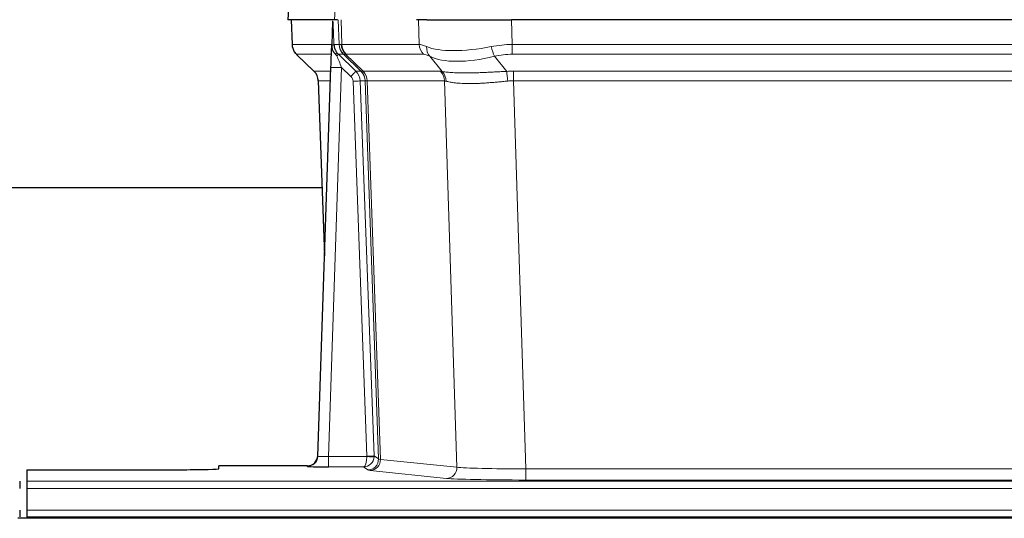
# Model space of a CAD drawing. Header units: inches. Extents: x 0 to 20790, y -12 to 14700.
# Tile 87 of 191: x 3346 to 3623, y 11829 to 11969. Entities that reach past the tile are written whole.
import ezdxf

# ---------------------------------------------------------------- set-up
doc = ezdxf.new("R2010")
doc.units = ezdxf.units.IN
doc.layers.add('1', color=7, linetype='Continuous', true_color=0xffffff)

msp = doc.modelspace()

# ---------------------------------------------------------------- linework, layer by layer
at = {"layer": '1', "color": 2, "linetype": 'Continuous', "lineweight": 25}
for p, q in [((3421.389, 11976.132), (3421.008, 11968.972)), ((3434.142, 11968.972), (3421.024, 11968.972)), ((3421.949, 11968.972), (3422.197, 11961.962)), ((3433.562, 11968.542), (3433.335, 11961.811)), ((3434.927, 11968.972), (3434.142, 11968.972)), ((3460.076, 11968.972), (3457.181, 11968.972)), ((3460.076, 11968.972), (3483.935, 11968.972)), ((3699.158, 11968.972), (3483.935, 11968.972)), ((3433.335, 11961.811), (3433.333, 11961.761)), ((3423.61, 11958.957), (3428.399, 11954.399)), ((3435.195, 11959.24), (3440.122, 11954.491)), ((3429.437, 11846.117), (3433.126, 11955.494)), ((3429.558, 11951.743), (3431.338, 11902.469)), ((3430.66, 11921.601), (3262.505, 11921.601)), ((3429.43, 11845.983), (3429.437, 11846.117)), ((3426.449, 11843.352), (3401.546, 11843.352)), ((3401.546, 11842.534), (3401.546, 11843.352)), ((3347.546, 11842.272), (3347.546, 11838.998)), ((3347.546, 11842.272), (3391.546, 11842.272)), ((3345.546, 11838.998), (3345.546, 11836.929)), ((3347.546, 11838.998), (3347.546, 11836.929)), ((3347.546, 11836.929), (3347.546, 11830.903)), ((4322.047, 11828.577), (3345.047, 11828.577)), ((3345.546, 11830.903), (3345.546, 11828.972)), ((3347.546, 11830.903), (3347.546, 11828.972)), ((3347.546, 11828.972), (3347.546, 11828.577)), ((3347.546, 11828.972), (3835.546, 11828.972))]:
    msp.add_line(p, q, dxfattribs=at)
at = {"layer": '1', "color": 110, "linetype": 'Continuous', "lineweight": 13}
for p, q in [((3421.405, 11976.129), (3421.024, 11968.972)), ((3434.142, 11968.972), (3434.516, 11976.129)), ((3421.965, 11968.972), (3422.213, 11961.978)), ((3435.411, 11961.978), (3435.168, 11968.972)), ((3435.953, 11968.972), (3436.196, 11961.978)), ((3457.944, 11961.978), (3457.753, 11968.972)), ((3483.935, 11968.972), (3484.126, 11961.978)), ((3422.213, 11961.978), (3433.341, 11961.978)), ((3433.95, 11961.978), (3435.411, 11961.978)), ((3436.196, 11961.978), (3457.944, 11961.978)), ((3484.126, 11959.24), (3484.126, 11961.978)), ((3484.126, 11961.978), (3698.967, 11961.978)), ((3433.251, 11959.24), (3423.431, 11959.24)), ((3423.526, 11959.049), (3428.339, 11954.467)), ((3436.629, 11959.24), (3435.195, 11959.24)), ((3441.559, 11954.485), (3436.667, 11959.229)), ((3437.213, 11959.229), (3442.159, 11954.432)), ((3459.126, 11959.24), (3437.379, 11959.24)), ((3464.396, 11954.364), (3460.903, 11958.682)), ((3479.102, 11958.682), (3482.555, 11954.414)), ((3698.967, 11959.24), (3484.126, 11959.24)), ((3428.352, 11954.491), (3433.092, 11954.491)), ((3436.124, 11955.498), (3432.43, 11845.956)), ((3438.733, 11952.982), (3436.124, 11955.498)), ((3440.122, 11954.491), (3441.534, 11954.491)), ((3442.159, 11954.432), (3463.893, 11954.432)), ((3484.468, 11951.752), (3484.468, 11954.49)), ((3484.468, 11954.49), (3698.625, 11954.49)), ((3433, 11951.756), (3429.57, 11951.756)), ((3429.57, 11951.756), (3431.343, 11902.643)), ((3443.236, 11846.052), (3439.345, 11951.615)), ((3441.342, 11951.756), (3445.234, 11846.193)), ((3442.752, 11951.756), (3441.342, 11951.756)), ((3446.462, 11845.296), (3442.752, 11951.756)), ((3443.335, 11951.712), (3447.048, 11845.182)), ((3465.075, 11951.712), (3443.341, 11951.712)), ((3468.533, 11842.935), (3465.075, 11951.712)), ((3484.468, 11951.752), (3487.941, 11842.466)), ((3698.625, 11951.752), (3484.468, 11951.752)), ((3432.43, 11845.956), (3443.235, 11845.956)), ((3432.43, 11845.956), (3432.43, 11843.062)), ((3445.234, 11846.193), (3446.462, 11845.296)), ((3447.048, 11845.182), (3468.533, 11842.935)), ((3426.439, 11843.219), (3426.449, 11843.352)), ((3432.43, 11843.062), (3442.272, 11843.062)), ((3443.466, 11842.19), (3442.272, 11843.062)), ((3487.941, 11842.466), (3487.941, 11839.363)), ((3487.941, 11842.466), (3695.151, 11842.466)), ((3465.624, 11839.819), (3444.139, 11842.066)), ((3347.546, 11838.998), (3835.546, 11838.998)), ((3347.546, 11836.929), (3835.546, 11836.929)), ((3695.151, 11839.363), (3487.941, 11839.363)), ((3347.546, 11830.903), (3835.546, 11830.903))]:
    msp.add_line(p, q, dxfattribs=at)
for centre, major_axis, ratio, start_param, end_param in [((3426.208, 11962.118), (0, 4), 0.9993908, 1.6057029, 2.3736478), ((3431.952, 11961.908), (-1.999, -0.077), 0.1036431, 2.3309857, 3.1065184), ((3439.406, 11962.118), (0, 4), 0.9993908, 1.6057029, 2.3736478), ((3463.206, 11939.118), (-27.808, 22.856), 0.0163197, 6.2307105, 6.2626907), ((3439.444, 11962.106), (1.703, 3.619), 0.9971774, 2.0444506, 2.8128075), ((3462.055, 11972.207), (26.658, 10.191), 0.0473724, 3.1922144, 3.3375655), ((3463.206, 11939.118), (-27.661, 22.629), 0.1172122, 6.1415191, 6.1734994), ((3439.909, 11962.106), (-0.603, 3.954), 0.9772749, 1.4578558, 2.2262127), ((3440.075, 11962.118), (0, 4), 0.9702957, 1.6057029, 2.3736478), ((3461.822, 11962.118), (0, 4), 0.9702957, 1.6057029, 2.3736478), ((3484.775, 11939.118), (-27.492, 22.639), 0.1155218, 5.9182109, 6.1390417), ((3463.599, 11961.559), (1.736, 3.604), 0.8689501, 2.008197, 2.795133), ((3483.872, 11972.207), (26.677, 8.186), 0.3267204, 3.5164364, 4.4002733), ((3484.775, 11939.118), (-26.983, 1.545), 0.8452785, 4.7847941, 5.0056249), ((3479.102, 11961.559), (-0.881, 3.902), 0.2224052, 1.5615969, 2.3485329), ((3447.246, 11936.24), (-23.826, 22.997), 0.016839, 6.265741, 6.3949638), ((3433.22, 11958.456), (-1.583, -1.222), 0.0276319, 2.3426468, 3.1139303), ((3433.806, 11957.802), (-1.388, -1.44), 0.0242285, 2.3413968, 3.1173399), ((3436.124, 11955.568), (-1.856, 4.567), 0.0053314, 0.7881854, 1.5839148), ((3437.971, 11962.118), (-3.533, 1.889), 0.9978056, 1.1483121, 1.2948124), ((3460.429, 11936.24), (-23.81, 22.997), 0.0168486, 6.2337624, 6.2657425), ((3462.055, 11972.207), (25.449, 12.923), 0.0600246, 3.1865743, 3.3319254), ((3460.51, 11936.24), (-23.636, 22.829), 0.1185162, 6.1610869, 6.193067), ((3482.079, 11936.24), (-23.46, 22.829), 0.1194803, 5.9401815, 6.1610123), ((3483.872, 11972.207), (25.873, 10.634), 0.4068526, 3.4799804, 4.3638173), ((3484.775, 11936.24), (-16.721, 16.271), 0.9721633, 5.4982631, 5.7190939), ((3453.22, 11930.473), (-24.879, 24.014), 0.016827, 6.2657537, 6.3097783), ((3425.575, 11951.613), (0, -4), 0.9993908, 1.606401, 2.3736478), ((3436.124, 11955.393), (2.998, -0.101), 0.0348797, 1.5719726, 3.1427689), ((3438.733, 11953.052), (-1.388, -1.44), 0.0242285, 1.5456675, 3.1173399), ((3437.345, 11951.613), (-2.83, 2.828), 0.9993905, 3.9625957, 4.7298425), ((3466.371, 11930.473), (-24.848, 24.014), 0.0168509, 6.2432976, 6.2657508), ((3438.757, 11951.613), (0, -4), 0.9993908, 1.606401, 2.3736478), ((3438.782, 11951.607), (-1.442, -3.731), 0.998056, 1.9750302, 2.7420583), ((3439.457, 11951.555), (-0.019, -4), 0.9702844, 1.6145674, 2.378208), ((3439.463, 11951.555), (0, -4), 0.9702957, 1.6100662, 2.3736478), ((3461.197, 11951.555), (0, -4), 0.9702957, 1.6100662, 2.3736478), ((3487.959, 11930.323), (-24.592, 23.931), 0.1189226, 6.0865623, 6.1615802), ((3461.7, 11951.487), (-0.926, -3.891), 0.9457602, 1.8333412, 2.5978993), ((3485.257, 11930.49), (-17.528, 16.98), 0.9676454, 5.4983429, 5.5781904), ((3482.555, 11951.536), (0.32, -3.987), 0.0824896, 1.6016287, 2.3703401), ((3437.345, 11951.544), (-1.703, 1.052), 0.998638, 3.7311374, 4.4983841), ((3439.345, 11951.685), (-1.999, -0.074), 0.0348758, 1.5695108, 3.106687), ((3463.594, 11927.596), (-20.849, 24.157), 0.0182438, 6.2485251, 6.2709784), ((3485.263, 11927.446), (-20.559, 24.143), 0.1188179, 6.1116391, 6.1866571), ((3485.257, 11927.613), (-2.819, 24.028), 0.8253154, 6.1813941, 6.2612416), ((3426.439, 11846.218), (-2.991, 0.235), 0.9996552, 1.6492063, 3.1415821), ((3432.442, 11846.218), (3.005, 0.103), 0.0869619, 3.134501, 4.7052973), ((3442.272, 11846.061), (0.028, 3), 0.3214645, 3.1707908, 4.6805006), ((3442.272, 11846.061), (0.98, 2.84), 0.9849493, 3.4786225, 4.9883323), ((3442.236, 11846.017), (-0.606, 0.798), 0.9977278, 4.0032711, 4.0990365), ((3443.235, 11846.026), (1.997, -0.118), 0.0348391, 4.7144422, 6.2458161), ((3443.236, 11846.122), (1.999, 0.074), 0.0348758, 4.7111034, 6.2482796), ((3443.466, 11845.189), (-1.769, -2.423), 0.9990158, 0.6312732, 2.2367485), ((3444.139, 11845.064), (-0.312, -2.984), 0.969741, 0.1074293, 1.71115), ((3442.236, 11846.087), (-0.383, 2.976), 0.9995815, 4.5240825, 4.619848), ((3466.465, 11845.211), (-20.016, 0.105), 0.0266879, 0.0359631, 0.2452873), ((3465.624, 11842.818), (-0.312, -2.984), 0.969741, 0.1074293, 1.71115), ((3487.948, 11842.964), (-20.013, 0.095), 0.0248544, 0.2452138, 1.5705958), ((3466.465, 11842.212), (-23.014, 0), 0.0261612, 0.0358052, 0.2451294), ((3487.948, 11839.965), (23.012, 0), 0.0261647, 3.3867297, 4.7121117)]:
    msp.add_ellipse(centre, major_axis=major_axis, ratio=ratio, start_param=start_param, end_param=end_param, dxfattribs=at)
at = {"layer": '1', "color": 2, "linetype": 'Continuous', "lineweight": 25}
for centre, major_axis, ratio, start_param, end_param in [((3433.126, 11955.669), (0.227, 6.726), 0.0008736, 4.686473, 5.8457525), ((3425.562, 11951.59), (3.886, 0.947), 0.998973, 6.0801535, 6.8477658), ((3450.443, 11927.596), (-20.882, 24.158), 0.0154016, 6.2674704, 6.311495), ((3426.45, 11846.355), (0.15, 3), 0.998739, 3.1914798, 4.7286497), ((3391.546, 11842.534), (-10, 0), 0.0261859, 1.5707963, 3.1415927), ((3432.442, 11843.219), (6.003, 0), 0.0262109, 3.1395311, 4.7103274)]:
    msp.add_ellipse(centre, major_axis=major_axis, ratio=ratio, start_param=start_param, end_param=end_param, dxfattribs=at)
msp.add_open_spline([(3433.562, 11968.542), (3433.6, 11968.545), (3433.658, 11968.552), (3433.682, 11968.56), (3433.686, 11968.564)], degree=3, dxfattribs=at)
at = {"layer": '1', "color": 110, "linetype": 'Continuous', "lineweight": 13}
for points, knots in [([(3433.686, 11968.564), (3433.692, 11968.429), (3433.698, 11968.293), (3433.709, 11968.022), (3433.715, 11967.886), (3433.732, 11967.477), (3433.743, 11967.204), (3433.765, 11966.657), (3433.777, 11966.383), (3433.799, 11965.835), (3433.81, 11965.56), (3433.831, 11965.01), (3433.842, 11964.735), (3433.864, 11964.184), (3433.875, 11963.909), (3433.907, 11963.082), (3433.929, 11962.53), (3433.95, 11961.978)], [0, 0, 0, 0, 0.0625, 0.0625, 0.125, 0.125, 0.25, 0.25, 0.375, 0.375, 0.5, 0.5, 0.625, 0.625, 0.75, 0.75, 1, 1, 1, 1]), ([(3464.396, 11954.364), (3464.542, 11954.344), (3464.706, 11954.322), (3465.071, 11954.275), (3465.271, 11954.251), (3465.546, 11954.221), (3465.602, 11954.215), (3465.716, 11954.203), (3465.774, 11954.197), (3465.952, 11954.179), (3466.074, 11954.168), (3466.454, 11954.134), (3466.723, 11954.112), (3467.294, 11954.073), (3467.595, 11954.055), (3468.23, 11954.024), (3468.563, 11954.01), (3469.088, 11953.994), (3469.267, 11953.989), (3469.541, 11953.983), (3469.634, 11953.981), (3469.774, 11953.979), (3469.822, 11953.978), (3469.916, 11953.977), (3470.343, 11953.971), (3470.785, 11953.968), (3471.591, 11953.97), (3472.42, 11953.978), (3473.293, 11953.998), (3474.187, 11954.023), (3474.645, 11954.039), (3475.232, 11954.061), (3475.35, 11954.066), (3475.587, 11954.075), (3475.707, 11954.08), (3476.066, 11954.095), (3476.306, 11954.106), (3477.031, 11954.139), (3477.519, 11954.162), (3478.503, 11954.212), (3478.999, 11954.237), (3480.001, 11954.289), (3480.505, 11954.315), (3481.524, 11954.366), (3482.037, 11954.391), (3482.555, 11954.414)], [0, 0, 0, 0, 0.0625, 0.0625, 0.125, 0.125, 0.140625, 0.140625, 0.15625, 0.15625, 0.1875, 0.1875, 0.25, 0.25, 0.3125, 0.3125, 0.375, 0.375, 0.40625, 0.40625, 0.421875, 0.421875, 0.4296875, 0.4296875, 0.4375, 0.5, 0.5, 0.5625, 0.625, 0.625, 0.6875, 0.6875, 0.703125, 0.703125, 0.71875, 0.71875, 0.75, 0.75, 0.8125, 0.8125, 0.875, 0.875, 0.9375, 0.9375, 1, 1, 1, 1]), ([(3443.335, 11951.712), (3443.184, 11951.711), (3443.062, 11951.714), (3442.874, 11951.727), (3442.809, 11951.737), (3442.773, 11951.752)], [0, 0, 0, 0, 0.5, 0.5, 1, 1, 1, 1]), ([(3482.874, 11951.685), (3482.385, 11951.641), (3481.901, 11951.596), (3480.941, 11951.507), (3480.466, 11951.463), (3479.524, 11951.378), (3479.057, 11951.336), (3478.132, 11951.259), (3477.673, 11951.222), (3476.992, 11951.172), (3476.766, 11951.156), (3476.428, 11951.134), (3476.316, 11951.126), (3476.093, 11951.112), (3475.982, 11951.105), (3475.43, 11951.072), (3474.999, 11951.05), (3474.155, 11951.013), (3473.331, 11950.985), (3472.545, 11950.975), (3471.779, 11950.974), (3471.405, 11950.978), (3470.996, 11950.987), (3470.951, 11950.988), (3470.86, 11950.99), (3470.815, 11950.992), (3470.681, 11950.996), (3470.415, 11951.005), (3470.157, 11951.016), (3469.652, 11951.041), (3469.33, 11951.062), (3468.714, 11951.112), (3468.419, 11951.141), (3467.859, 11951.204), (3467.593, 11951.239), (3467.215, 11951.295), (3467.092, 11951.314), (3466.914, 11951.344), (3466.855, 11951.354), (3466.74, 11951.375), (3466.684, 11951.385), (3466.406, 11951.437), (3466.201, 11951.48), (3465.823, 11951.566), (3465.65, 11951.609), (3465.495, 11951.651)], [0, 0, 0, 0, 0.0625, 0.0625, 0.125, 0.125, 0.1875, 0.1875, 0.25, 0.25, 0.28125, 0.28125, 0.296875, 0.296875, 0.3125, 0.3125, 0.375, 0.375, 0.4375, 0.5, 0.5, 0.5625, 0.5625, 0.5703125, 0.5703125, 0.578125, 0.578125, 0.59375, 0.625, 0.625, 0.6875, 0.6875, 0.75, 0.75, 0.8125, 0.8125, 0.84375, 0.84375, 0.859375, 0.859375, 0.875, 0.875, 0.9375, 0.9375, 1, 1, 1, 1])]:
    msp.add_open_spline(points, degree=3, knots=knots, dxfattribs=at)
at = {"layer": '1', "color": 2, "linetype": 'Continuous', "lineweight": 25}
for points, knots in [([(3422.21, 11961.926), (3422.207, 11961.894), (3422.185, 11961.566), (3422.333, 11961.003), (3422.574, 11960.36), (3422.817, 11959.933), (3422.989, 11959.679), (3423.088, 11959.543), (3423.129, 11959.492)], [0, 0, 0, 0, 0.0267984, 0.2769207, 0.4859555, 0.6569382, 0.8419831, 1, 1, 1, 1]), ([(3433.333, 11961.761), (3433.329, 11961.641), (3433.332, 11961.403), (3433.357, 11961.17), (3433.385, 11960.996), (3433.396, 11960.939), (3433.415, 11960.853), (3433.421, 11960.825), (3433.435, 11960.768), (3433.443, 11960.74), (3433.481, 11960.6), (3433.518, 11960.491), (3433.604, 11960.281), (3433.653, 11960.18), (3433.722, 11960.056), (3433.736, 11960.032), (3433.766, 11959.983), (3433.781, 11959.959), (3433.827, 11959.888), (3433.859, 11959.841), (3433.926, 11959.75), (3433.961, 11959.706), (3434.034, 11959.619), (3434.071, 11959.577), (3434.129, 11959.514), (3434.149, 11959.493), (3434.188, 11959.451), (3434.208, 11959.431), (3434.248, 11959.389), (3434.269, 11959.367), (3434.309, 11959.324), (3434.329, 11959.301), (3434.348, 11959.277)], [0, 0, 0, 0, 0.125, 0.25, 0.25, 0.3125, 0.3125, 0.34375, 0.34375, 0.375, 0.375, 0.5, 0.5, 0.625, 0.625, 0.65625, 0.65625, 0.6875, 0.6875, 0.75, 0.75, 0.8125, 0.8125, 0.875, 0.875, 0.90625, 0.90625, 0.9375, 0.9375, 0.96875, 0.96875, 1, 1, 1, 1]), ([(3433.95, 11961.978), (3433.952, 11961.924), (3433.955, 11961.87), (3433.964, 11961.764), (3433.97, 11961.711), (3433.989, 11961.555), (3434.006, 11961.453), (3434.048, 11961.252), (3434.072, 11961.154), (3434.128, 11960.959), (3434.16, 11960.863), (3434.213, 11960.72), (3434.232, 11960.673), (3434.271, 11960.578), (3434.292, 11960.531), (3434.356, 11960.391), (3434.403, 11960.299), (3434.503, 11960.118), (3434.557, 11960.028), (3434.674, 11959.851), (3434.736, 11959.764), (3434.803, 11959.677)], [0, 0, 0, 0, 0.0625, 0.0625, 0.125, 0.125, 0.25, 0.25, 0.375, 0.375, 0.5, 0.5, 0.5625, 0.5625, 0.625, 0.625, 0.75, 0.75, 0.875, 0.875, 1, 1, 1, 1]), ([(3434.348, 11959.277), (3434.418, 11959.19), (3434.491, 11959.106), (3434.604, 11958.982), (3434.642, 11958.941), (3434.719, 11958.86), (3434.758, 11958.82), (3434.798, 11958.781)], [0, 0, 0, 0, 0.5, 0.5, 0.75, 0.75, 1, 1, 1, 1])]:
    msp.add_open_spline(points, degree=3, knots=knots, dxfattribs=at)
at = {"layer": '1', "color": 110, "linetype": 'Continuous', "lineweight": 13}
msp.add_open_spline([(3441.559, 11954.485), (3441.594, 11954.473), (3441.728, 11954.452), (3441.99, 11954.438), (3442.154, 11954.432)], degree=3, dxfattribs=at)
for points, weights in [([(3442.154, 11954.432), (3442.156, 11954.432), (3442.159, 11954.432)], [0.499999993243, 0.500000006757, 0.499999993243]), ([(3443.341, 11951.712), (3443.338, 11951.712), (3443.335, 11951.712)], [0.500000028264, 0.499999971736, 0.500000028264])]:
    msp.add_rational_spline(points, weights, degree=2, dxfattribs=at)

doc.saveas('drawing.dxf')
